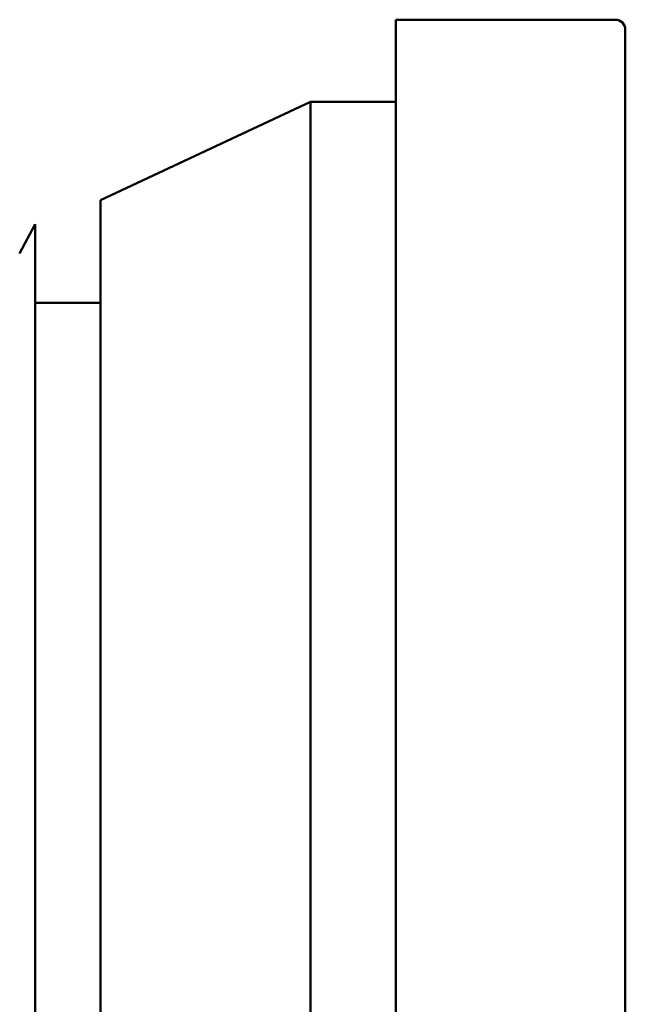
# Model space of a CAD drawing. Header units: millimetres. Extents: x 61 to 380, y 52 to 244.
# Tile 12 of 28: x 70 to 80, y 201 to 216. Entities that reach past the tile are written whole.
import ezdxf

# ---------------------------------------------------------------- set-up
doc = ezdxf.new("R2010")
doc.units = ezdxf.units.MM
doc.layers.add('Видимый контур (ГОСТ)', color=7, linetype='Continuous', lineweight=50)

msp = doc.modelspace()

# ---------------------------------------------------------------- linework, layer by layer
at = {"layer": 'Видимый контур (ГОСТ)'}
for p, q in [((76.059, 215.58), (76.059, 184.58)), ((79.409, 215.58), (76.059, 215.58)), ((79.559, 215.43), (79.559, 184.73)), ((71.559, 212.83), (74.759, 214.33)), ((74.759, 214.33), (74.759, 185.83)), ((76.059, 214.33), (74.759, 214.33)), ((71.559, 212.83), (71.559, 187.33)), ((70.324, 212.014), (70.559, 212.465)), ((70.559, 212.465), (70.559, 208.686)), ((70.559, 211.266), (71.559, 211.266)), ((70.559, 208.686), (70.559, 203.371)), ((70.559, 203.371), (70.559, 197.219))]:
    msp.add_line(p, q, dxfattribs=at)
msp.add_arc((79.409, 215.43), 0.15, 0, 90, dxfattribs=at)

doc.saveas('drawing.dxf')
